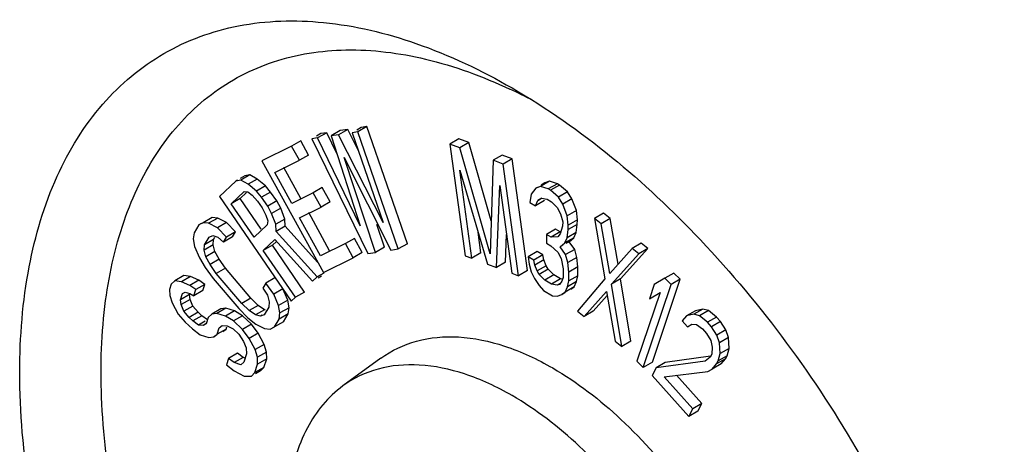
# Model space of a CAD drawing. Header units: millimetres. Extents: x 0 to 841, y 0 to 594.
# Tile 113 of 127: x 712.95 to 724.52, y 462.72 to 467.71. Entities that reach past the tile are written whole.
import ezdxf

# ---------------------------------------------------------------- set-up
doc = ezdxf.new("R2010")
doc.units = ezdxf.units.MM
doc.header["$LTSCALE"] = 46.255
doc.layers.get('0').update_dxf_attribs({"linetype": 'CONTINUOUS'})
doc.layers.add('CHAMFERS', color=7, linetype='CONTINUOUS')
doc.layers.add('DRAFTS', color=7, linetype='CONTINUOUS')

msp = doc.modelspace()

# ---------------------------------------------------------------- linework, layer by layer
at = {"color": 7, "linetype": 'CONTINUOUS'}
for p, q in [((716.7157, 466.4079), (716.6096, 466.3467)), ((716.8054, 466.4215), (716.6993, 466.3602)), ((716.8054, 466.4215), (716.7157, 466.4079)), ((716.9295, 466.1772), (716.8054, 466.4215)), ((716.9624, 466.4452), (716.9112, 466.4156)), ((717.0297, 466.4553), (716.9236, 466.3941)), ((717.0297, 466.4553), (716.9624, 466.4452)), ((717.5058, 465.0792), (717.0297, 466.4553)), ((716.4526, 466.323), (716.3853, 466.3129)), ((716.3853, 466.3129), (717.0409, 464.9638)), ((716.4914, 466.3741), (716.4402, 466.3445)), ((716.5587, 466.3842), (716.4526, 466.323)), ((716.9533, 465.2895), (716.4526, 466.323)), ((716.5587, 466.3842), (716.4914, 466.3741)), ((716.6764, 466.1412), (716.5587, 466.3842)), ((716.6993, 466.3602), (716.6096, 466.3467)), ((716.6096, 466.3467), (716.9533, 465.2895)), ((717.2224, 465.3301), (716.6993, 466.3602)), ((716.9236, 466.3941), (716.8563, 466.3839)), ((716.8563, 466.3839), (717.2224, 465.3301)), ((717.3997, 465.018), (716.9236, 466.3941)), ((718.1092, 466.3122), (718.0031, 466.251)), ((718.2267, 466.268), (718.1092, 466.3122)), ((716.1474, 466.2277), (715.7982, 466.0536)), ((716.2534, 466.2889), (716.1474, 466.2277)), ((716.2397, 466.06), (716.1474, 466.2277)), ((716.3457, 466.1213), (716.2534, 466.2889)), ((718.0031, 466.251), (718.1854, 464.9392)), ((718.1207, 466.2068), (718.0031, 466.251)), ((718.2267, 466.268), (718.1207, 466.2068)), ((718.4795, 464.9609), (718.1207, 466.2068)), ((718.4912, 465.3498), (718.2267, 466.268)), ((716.3457, 466.1213), (716.2397, 466.06)), ((717.1306, 464.9773), (716.7628, 466.0925)), ((716.7628, 466.0925), (717.31, 465.0044)), ((718.6186, 466.1207), (718.5125, 466.0595)), ((718.7361, 466.0765), (718.6186, 466.1207)), ((718.7361, 466.0765), (718.6301, 466.0153)), ((718.9184, 464.7648), (718.7361, 466.0765)), ((715.7982, 466.0536), (716.5213, 464.7401)), ((715.9487, 465.9149), (716.2397, 466.06)), ((716.2548, 465.6128), (716.0548, 465.9761)), ((718.5125, 466.0595), (718.4795, 464.9609)), ((718.6301, 466.0153), (718.5125, 466.0595)), ((718.8123, 464.7035), (718.6301, 466.0153)), ((715.5989, 465.877), (715.5427, 465.8446)), ((715.657, 465.8885), (715.5509, 465.8272)), ((715.657, 465.8885), (715.5989, 465.877)), ((715.743, 465.8401), (715.6369, 465.7788)), ((715.743, 465.8401), (715.657, 465.8885)), ((715.8389, 465.758), (715.743, 465.8401)), ((716.1487, 465.5516), (715.9487, 465.9149)), ((718.1203, 465.9424), (718.4466, 464.841)), ((718.2637, 464.9098), (718.1203, 465.9424)), ((715.4928, 465.8158), (715.2997, 465.6351)), ((715.5127, 465.8273), (715.4928, 465.8158)), ((715.5509, 465.8272), (715.4928, 465.8158)), ((715.6369, 465.7788), (715.5509, 465.8272)), ((715.7328, 465.6967), (715.6369, 465.7788)), ((715.8389, 465.758), (715.7328, 465.6967)), ((715.9008, 465.687), (715.8389, 465.758)), ((716.507, 465.7386), (716.4009, 465.6774)), ((716.5993, 465.5709), (716.507, 465.7386)), ((718.5511, 464.8017), (718.5905, 465.7656)), ((718.5905, 465.7656), (718.7339, 464.733)), ((719.0144, 465.7332), (718.96, 465.6612)), ((719.0681, 465.7534), (719.0144, 465.7332)), ((719.0288, 465.7415), (719.0144, 465.7332)), ((719.1741, 465.8146), (719.0681, 465.7534)), ((719.1612, 465.7241), (719.0681, 465.7534)), ((719.1204, 465.7944), (719.0762, 465.7689)), ((719.1741, 465.8146), (719.1204, 465.7944)), ((719.2673, 465.7853), (719.1612, 465.7241)), ((719.1877, 465.7083), (719.1612, 465.7241)), ((719.2673, 465.7853), (719.1741, 465.8146)), ((719.2938, 465.7696), (719.1877, 465.7083)), ((719.2938, 465.7696), (719.2673, 465.7853)), ((719.3862, 465.6885), (719.2938, 465.7696)), ((715.2997, 465.6351), (716.1429, 464.4053)), ((715.4377, 465.5495), (715.5905, 465.6925)), ((715.5438, 465.6107), (715.4377, 465.5495)), ((715.5438, 465.6107), (715.6189, 465.681)), ((715.7897, 465.252), (715.5438, 465.6107)), ((715.5905, 465.6925), (715.6326, 465.6889)), ((715.6326, 465.6889), (715.6846, 465.6516)), ((715.6846, 465.6516), (715.7464, 465.5806)), ((715.7947, 465.6258), (715.7328, 465.6967)), ((715.9008, 465.687), (715.7947, 465.6258)), ((715.8664, 465.5211), (715.7947, 465.6258)), ((715.9725, 465.5823), (715.9008, 465.687)), ((716.4009, 465.6774), (716.1487, 465.5516)), ((716.4932, 465.5097), (716.4009, 465.6774)), ((718.96, 465.6612), (718.9454, 465.5657)), ((719.0392, 465.5881), (719.0796, 465.6162)), ((719.0834, 465.6136), (719.0392, 465.5881)), ((719.0796, 465.6162), (719.1463, 465.6026)), ((719.1463, 465.6026), (719.1993, 465.5711)), ((719.2802, 465.6273), (719.1877, 465.7083)), ((719.3862, 465.6885), (719.2802, 465.6273)), ((719.3325, 465.544), (719.2802, 465.6273)), ((719.4386, 465.6053), (719.3325, 465.544)), ((719.4386, 465.6053), (719.3862, 465.6885)), ((719.4903, 465.4703), (719.4386, 465.6053)), ((715.7068, 465.157), (715.4377, 465.5495)), ((715.7464, 465.5806), (715.8002, 465.5021)), ((715.8002, 465.5021), (715.846, 465.4161)), ((715.9725, 465.5823), (715.8664, 465.5211)), ((715.9122, 465.4351), (715.8664, 465.5211)), ((716.0183, 465.4963), (715.9122, 465.4351)), ((716.0183, 465.4963), (715.9725, 465.5823)), ((716.0659, 465.3691), (716.0183, 465.4963)), ((716.241, 465.3839), (716.4932, 465.5097)), ((716.5993, 465.5709), (716.4932, 465.5097)), ((718.9454, 465.5657), (719.0117, 465.5263)), ((719.0117, 465.5263), (719.0392, 465.5881)), ((719.1178, 465.5875), (719.0117, 465.5263)), ((719.1993, 465.5711), (719.2652, 465.5059)), ((719.2652, 465.5059), (719.3043, 465.4305)), ((719.3842, 465.4091), (719.3325, 465.544)), ((715.2143, 465.3882), (715.1082, 465.3269)), ((715.2143, 465.3882), (715.1638, 465.3613)), ((715.2788, 465.3814), (715.1727, 465.3202)), ((715.2788, 465.3814), (715.2143, 465.3882)), ((715.3833, 465.3275), (715.2788, 465.3814)), ((715.846, 465.4161), (715.8658, 465.3487)), ((715.9599, 465.3078), (715.9122, 465.4351)), ((716.0659, 465.3691), (715.9599, 465.3078)), ((716.0696, 465.2866), (716.0659, 465.3691)), ((716.4872, 464.9368), (716.241, 465.3839)), ((716.5933, 464.998), (716.3471, 465.4452)), ((719.3043, 465.4305), (719.3298, 465.3371)), ((719.4903, 465.4703), (719.3842, 465.4091)), ((719.3961, 465.2977), (719.3842, 465.4091)), ((719.5022, 465.359), (719.4903, 465.4703)), ((719.8078, 465.4378), (719.7017, 465.3765)), ((719.7017, 465.3765), (719.8265, 464.6672)), ((719.7799, 465.3143), (719.7017, 465.3765)), ((719.886, 465.3755), (719.7799, 465.3143)), ((719.886, 465.3755), (719.8078, 465.4378)), ((719.98, 464.8386), (719.886, 465.3755)), ((715.0577, 465.3001), (715.0029, 465.2094)), ((715.1082, 465.3269), (715.0577, 465.3001)), ((715.0867, 465.3168), (715.0577, 465.3001)), ((715.1727, 465.3202), (715.1082, 465.3269)), ((715.2772, 465.2663), (715.1727, 465.3202)), ((715.3833, 465.3275), (715.2772, 465.2663)), ((715.3835, 465.1586), (715.2772, 465.2663)), ((715.4896, 465.2199), (715.3833, 465.3275)), ((715.8596, 465.3), (715.7068, 465.157)), ((715.8658, 465.3487), (715.8596, 465.3)), ((715.9636, 465.2254), (715.9599, 465.3078)), ((716.0696, 465.2866), (715.9636, 465.2254)), ((716.4526, 464.8649), (716.0696, 465.2866)), ((717.2366, 465.0386), (717.1485, 465.3057)), ((719.3292, 465.2854), (719.3013, 465.1977)), ((719.3298, 465.3371), (719.3292, 465.2854)), ((719.5015, 465.3072), (719.3955, 465.246)), ((719.3955, 465.246), (719.3961, 465.2977)), ((719.5022, 465.359), (719.3961, 465.2977)), ((719.4869, 465.2117), (719.5015, 465.3072)), ((719.5015, 465.3072), (719.5022, 465.359)), ((719.8824, 464.7287), (719.7799, 465.3143)), ((715.0029, 465.2094), (714.9925, 465.1354)), ((714.9925, 465.1354), (715.0082, 465.048)), ((715.1231, 465.0681), (715.178, 465.1588)), ((715.178, 465.1588), (715.2224, 465.1756)), ((715.2224, 465.1756), (715.2808, 465.1587)), ((715.2292, 465.1293), (715.2469, 465.1586)), ((715.2808, 465.1587), (715.347, 465.0982)), ((715.453, 465.1594), (715.347, 465.0982)), ((715.347, 465.0982), (715.3835, 465.1586)), ((715.4896, 465.2199), (715.3835, 465.1586)), ((715.453, 465.1594), (715.4896, 465.2199)), ((716.4486, 464.6913), (715.9636, 465.2254)), ((716.8842, 465.1431), (716.7782, 465.0819)), ((716.9766, 464.9755), (716.8842, 465.1431)), ((718.3698, 464.971), (718.336, 465.2143)), ((718.6572, 464.863), (718.6705, 465.1896)), ((719.1409, 465.1888), (719.1396, 465.0854)), ((719.247, 465.2501), (719.1409, 465.1888)), ((719.1939, 465.1573), (719.1409, 465.1888)), ((719.3, 465.2186), (719.1939, 465.1573)), ((719.2741, 465.1618), (719.1939, 465.1573)), ((719.3, 465.2186), (719.247, 465.2501)), ((719.3013, 465.1977), (719.2741, 465.1618)), ((719.3534, 465.0886), (719.3809, 465.1504)), ((719.4594, 465.1499), (719.3534, 465.0886)), ((719.3809, 465.1504), (719.3955, 465.246)), ((719.4869, 465.2117), (719.3809, 465.1504)), ((719.4054, 465.1038), (719.4594, 465.1499)), ((719.4594, 465.1499), (719.4869, 465.2117)), ((715.0082, 465.048), (715.064, 464.9135)), ((715.1188, 465.0042), (715.1231, 465.0681)), ((715.2249, 465.0655), (715.1188, 465.0042)), ((715.2292, 465.1293), (715.1231, 465.0681)), ((715.2249, 465.0655), (715.2292, 465.1293)), ((715.2467, 464.9881), (715.2249, 465.0655)), ((715.8144, 465), (715.9512, 465.1279)), ((715.9205, 465.0612), (715.8144, 465)), ((715.9205, 465.0612), (715.9701, 465.1076)), ((716.2972, 464.5117), (715.9205, 465.0612)), ((715.9512, 465.1279), (716.3923, 464.6386)), ((716.7782, 465.0819), (716.4872, 464.9368)), ((716.8705, 464.9142), (716.7782, 465.0819)), ((717.2366, 465.0386), (717.1306, 464.9773)), ((717.5058, 465.0792), (717.3997, 465.018)), ((719.1396, 465.0854), (719.1926, 465.0539)), ((719.1926, 465.0539), (719.2718, 464.9807)), ((719.2993, 465.0426), (719.3534, 465.0886)), ((719.3321, 465.0615), (719.2993, 465.0426)), ((719.3649, 464.9514), (719.2993, 465.0426)), ((719.4054, 465.1038), (719.368, 465.0822)), ((719.471, 465.0127), (719.4054, 465.1038)), ((720.1446, 465.0239), (719.8824, 464.7287)), ((720.0107, 464.6662), (720.3289, 465.0229)), ((720.2507, 465.0851), (720.1446, 465.0239)), ((720.2228, 464.9617), (720.1446, 465.0239)), ((720.3289, 465.0229), (720.2228, 464.9617)), ((720.3289, 465.0229), (720.2507, 465.0851)), ((715.064, 464.9135), (715.132, 464.7992)), ((715.1406, 464.9269), (715.1188, 465.0042)), ((715.2467, 464.9881), (715.1406, 464.9269)), ((715.1886, 464.8361), (715.1406, 464.9269)), ((715.2946, 464.8973), (715.2467, 464.9881)), ((716.1912, 464.4505), (715.8144, 465)), ((716.5213, 464.7401), (716.8705, 464.9142)), ((716.9766, 464.9755), (716.8705, 464.9142)), ((717.0409, 464.9638), (717.1306, 464.9773)), ((717.31, 465.0044), (717.3997, 465.018)), ((718.1854, 464.9392), (718.2637, 464.9098)), ((718.3698, 464.971), (718.2637, 464.9098)), ((719.0298, 464.9882), (718.9238, 464.927)), ((718.9238, 464.927), (718.936, 464.8415)), ((718.9901, 464.8876), (718.9238, 464.927)), ((719.0961, 464.9488), (718.9901, 464.8876)), ((719.0961, 464.9488), (719.0298, 464.9882)), ((719.1087, 464.8892), (719.0961, 464.9488)), ((719.2718, 464.9807), (719.3109, 464.9054)), ((719.3109, 464.9054), (719.3361, 464.7861)), ((719.471, 465.0127), (719.3649, 464.9514)), ((719.3904, 464.8581), (719.3649, 464.9514)), ((719.4965, 464.9193), (719.3904, 464.8581)), ((719.4965, 464.9193), (719.471, 465.0127)), ((719.5084, 464.808), (719.4965, 464.9193)), ((719.9047, 464.6049), (720.2228, 464.9617)), ((715.132, 464.7992), (715.2261, 464.6714)), ((715.2946, 464.8973), (715.1886, 464.8361)), ((715.2626, 464.7318), (715.1886, 464.8361)), ((715.3687, 464.7931), (715.2626, 464.7318)), ((715.3687, 464.7931), (715.2946, 464.8973)), ((715.6694, 464.4399), (715.3687, 464.7931)), ((718.4466, 464.841), (718.5511, 464.8017)), ((718.6572, 464.863), (718.5511, 464.8017)), ((718.936, 464.8415), (718.9615, 464.7482)), ((719.0027, 464.828), (718.9901, 464.8876)), ((719.1087, 464.8892), (719.0027, 464.828)), ((719.0285, 464.7605), (719.0027, 464.828)), ((719.1346, 464.8217), (719.0285, 464.7605)), ((719.1346, 464.8217), (719.1087, 464.8892)), ((719.1607, 464.7801), (719.1346, 464.8217)), ((719.4024, 464.7467), (719.3904, 464.8581)), ((719.5084, 464.808), (719.4024, 464.7467)), ((719.5071, 464.7045), (719.5084, 464.808)), ((714.8797, 464.707), (714.7736, 464.6458)), ((714.9602, 464.6954), (714.8541, 464.6342)), ((714.9602, 464.6954), (714.8797, 464.707)), ((715.0582, 464.6513), (714.9602, 464.6954)), ((715.5633, 464.3786), (715.2626, 464.7318)), ((715.9506, 464.6783), (715.8445, 464.617)), ((716.3923, 464.6386), (716.4486, 464.6913)), ((716.5242, 464.735), (716.4486, 464.6913)), ((716.4983, 464.6999), (716.4573, 464.6762)), ((718.7339, 464.733), (718.8123, 464.7035)), ((718.9184, 464.7648), (718.8123, 464.7035)), ((718.9615, 464.7482), (719.0006, 464.6728)), ((719.0006, 464.6728), (719.053, 464.5896)), ((719.0547, 464.7189), (719.0285, 464.7605)), ((719.1607, 464.7801), (719.0547, 464.7189)), ((719.1206, 464.6536), (719.0547, 464.7189)), ((719.2267, 464.7149), (719.1206, 464.6536)), ((719.2267, 464.7149), (719.1607, 464.7801)), ((719.3062, 464.6676), (719.2267, 464.7149)), ((719.3347, 464.6827), (719.3208, 464.6389)), ((719.3361, 464.7861), (719.3347, 464.6827)), ((719.401, 464.6433), (719.4024, 464.7467)), ((719.5071, 464.7045), (719.401, 464.6433)), ((719.4928, 464.6348), (719.5071, 464.7045)), ((720.5295, 464.6736), (720.405, 464.6005)), ((720.6356, 464.7348), (720.5295, 464.6736)), ((720.6052, 464.6015), (720.5295, 464.6736)), ((720.7112, 464.6627), (720.6356, 464.7348)), ((714.7322, 464.6045), (714.7123, 464.543)), ((714.7736, 464.6458), (714.7322, 464.6045)), ((714.8541, 464.6342), (714.7736, 464.6458)), ((714.9522, 464.5901), (714.8541, 464.6342)), ((715.0582, 464.6513), (714.9522, 464.5901)), ((715.0207, 464.5417), (714.9522, 464.5901)), ((715.1268, 464.6029), (715.0207, 464.5417)), ((715.1268, 464.6029), (715.0582, 464.6513)), ((715.1029, 464.5291), (715.1268, 464.6029)), ((715.2261, 464.6714), (715.5267, 464.3181)), ((715.8445, 464.617), (715.808, 464.5566)), ((715.9387, 464.4892), (715.8445, 464.617)), ((719.053, 464.5896), (719.1057, 464.5322)), ((719.2002, 464.6063), (719.1206, 464.6536)), ((719.3062, 464.6676), (719.2002, 464.6063)), ((719.2668, 464.5928), (719.2002, 464.6063)), ((719.2913, 464.6069), (719.2668, 464.5928)), ((719.2936, 464.6029), (719.2668, 464.5928)), ((719.3208, 464.6389), (719.2936, 464.6029)), ((719.3307, 464.6626), (719.3062, 464.6676)), ((719.3592, 464.5118), (719.3868, 464.5736)), ((719.4653, 464.573), (719.3592, 464.5118)), ((719.3868, 464.5736), (719.401, 464.6433)), ((719.4928, 464.6348), (719.3868, 464.5736)), ((719.4249, 464.5449), (719.4653, 464.573)), ((719.4653, 464.573), (719.4928, 464.6348)), ((719.8265, 464.6672), (719.5042, 464.2872)), ((720.0107, 464.6662), (719.9047, 464.6049)), ((720.0253, 463.8724), (719.9047, 464.6049)), ((720.1313, 463.9336), (720.0107, 464.6662)), ((720.2767, 463.6265), (720.6052, 464.6015)), ((720.405, 464.6005), (720.3491, 464.4345)), ((720.3828, 463.6878), (720.7112, 464.6627)), ((720.7112, 464.6627), (720.6052, 464.6015)), ((714.7123, 464.543), (714.7179, 464.4735)), ((714.7179, 464.4735), (714.745, 464.3838)), ((714.8414, 464.4214), (714.8653, 464.4953)), ((714.9475, 464.4827), (714.8414, 464.4214)), ((714.8653, 464.4953), (714.8988, 464.5119)), ((714.8988, 464.5119), (714.9498, 464.496)), ((714.9571, 464.4255), (714.9475, 464.4827)), ((714.9498, 464.496), (714.9968, 464.4678)), ((714.9968, 464.4678), (715.0207, 464.5417)), ((715.1029, 464.5291), (714.9968, 464.4678)), ((715.808, 464.5566), (715.862, 464.4759)), ((715.862, 464.4759), (715.8838, 464.3985)), ((716.0447, 464.5505), (715.9387, 464.4892)), ((715.9945, 464.3547), (715.9387, 464.4892)), ((716.1005, 464.416), (716.0447, 464.5505)), ((716.1429, 464.4053), (716.1912, 464.4505)), ((716.2972, 464.5117), (716.1912, 464.4505)), ((719.1057, 464.5322), (719.2118, 464.4691)), ((719.2118, 464.4691), (719.2651, 464.4635)), ((719.2651, 464.4635), (719.3188, 464.4837)), ((719.3188, 464.4837), (719.3592, 464.5118)), ((719.3515, 464.5026), (719.3188, 464.4837)), ((719.5824, 464.225), (719.8446, 464.5202)), ((719.6884, 464.2863), (719.8531, 464.4716)), ((719.8446, 464.5202), (719.9471, 463.9346)), ((720.4736, 464.5076), (720.2011, 463.6986)), ((720.3491, 464.4345), (720.4736, 464.5076)), ((714.745, 464.3838), (714.8152, 464.2535)), ((714.851, 464.3643), (714.8414, 464.4214)), ((714.9571, 464.4255), (714.851, 464.3643)), ((714.8821, 464.2869), (714.851, 464.3643)), ((714.9882, 464.3481), (714.8821, 464.2869)), ((714.9882, 464.3481), (714.9571, 464.4255)), ((715.0488, 464.275), (714.9882, 464.3481)), ((715.6694, 464.4399), (715.5633, 464.3786)), ((715.6496, 464.2945), (715.5633, 464.3786)), ((715.7556, 464.3557), (715.6496, 464.2945)), ((715.7556, 464.3557), (715.6694, 464.4399)), ((715.8279, 464.3053), (715.7556, 464.3557)), ((715.8795, 464.3347), (715.8247, 464.2439)), ((715.8838, 464.3985), (715.8795, 464.3347)), ((716.1005, 464.416), (715.9945, 464.3547)), ((716.0102, 464.2673), (715.9945, 464.3547)), ((716.1162, 464.3286), (716.0102, 464.2673)), ((716.1162, 464.3286), (716.1005, 464.416)), ((716.1058, 464.2546), (716.1162, 464.3286)), ((714.8152, 464.2535), (714.8973, 464.1602)), ((714.9427, 464.2138), (714.8821, 464.2869)), ((715.0488, 464.275), (714.9427, 464.2138)), ((714.9858, 464.1733), (714.9427, 464.2138)), ((715.0918, 464.2345), (714.9858, 464.1733)), ((715.0918, 464.2345), (715.0488, 464.275)), ((715.1604, 464.1861), (715.0918, 464.2345)), ((715.1667, 464.2117), (715.1428, 464.1379)), ((715.2081, 464.253), (715.1667, 464.2117)), ((715.3142, 464.3142), (715.2081, 464.253)), ((715.2671, 464.2617), (715.2081, 464.253)), ((715.3732, 464.3229), (715.2671, 464.2617)), ((715.3691, 464.2299), (715.2671, 464.2617)), ((715.3732, 464.3229), (715.3142, 464.3142)), ((715.4752, 464.2912), (715.3691, 464.2299)), ((715.4632, 464.1735), (715.3691, 464.2299)), ((715.4752, 464.2912), (715.3732, 464.3229)), ((715.5693, 464.2347), (715.4632, 464.1735)), ((715.5693, 464.2347), (715.4752, 464.2912)), ((715.5267, 464.3181), (715.633, 464.2105)), ((715.6769, 464.1335), (715.5693, 464.2347)), ((715.633, 464.2105), (715.7254, 464.1365)), ((715.7219, 464.244), (715.6496, 464.2945)), ((715.8279, 464.3053), (715.7219, 464.244)), ((715.7802, 464.2272), (715.7219, 464.244)), ((715.8247, 464.2439), (715.7802, 464.2272)), ((715.8003, 464.2388), (715.7802, 464.2272)), ((715.8413, 464.3014), (715.8279, 464.3053)), ((715.9997, 464.1934), (716.0102, 464.2673)), ((716.1058, 464.2546), (715.9997, 464.1934)), ((716.051, 464.1639), (716.1058, 464.2546)), ((719.5042, 464.2872), (719.5824, 464.225)), ((719.6884, 464.2863), (719.5824, 464.225)), ((720.7835, 464.2317), (720.7335, 464.1725)), ((720.8896, 464.2929), (720.7835, 464.2317)), ((720.8697, 464.2507), (720.7835, 464.2317)), ((720.9757, 464.3119), (720.8697, 464.2507)), ((720.9368, 464.2334), (720.8697, 464.2507)), ((720.9757, 464.3119), (720.8896, 464.2929)), ((721.0428, 464.2946), (720.9368, 464.2334)), ((721.0304, 464.1578), (720.9368, 464.2334)), ((721.0428, 464.2946), (720.9757, 464.3119)), ((721.1365, 464.219), (721.0304, 464.1578)), ((721.1365, 464.219), (721.0428, 464.2946)), ((721.1846, 464.1655), (721.1365, 464.219)), ((714.8973, 464.1602), (714.9834, 464.0792)), ((715.0543, 464.1248), (714.9858, 464.1733)), ((715.13, 464.1685), (715.0543, 464.1248)), ((715.1093, 464.1212), (715.0543, 464.1248)), ((715.1453, 464.142), (715.1093, 464.1212)), ((715.1428, 464.1379), (715.1093, 464.1212)), ((715.2958, 464.0902), (715.3333, 464.1192)), ((715.3114, 464.0992), (715.2958, 464.0902)), ((715.3333, 464.1192), (715.3883, 464.1156)), ((715.378, 464.0776), (715.386, 464.1021)), ((715.3883, 464.1156), (715.4608, 464.0794)), ((715.5708, 464.0722), (715.4632, 464.1735)), ((715.6769, 464.1335), (715.5708, 464.0722)), ((715.755, 464.0279), (715.6769, 464.1335)), ((715.7254, 464.1365), (715.8299, 464.0826)), ((715.8944, 464.0758), (715.9449, 464.1027)), ((715.9449, 464.1027), (715.9997, 464.1934)), ((716.051, 464.1639), (715.9449, 464.1027)), ((720.7335, 464.1725), (720.7936, 464.1055)), ((720.7936, 464.1055), (720.8462, 464.1332)), ((720.8462, 464.1332), (720.9013, 464.1293)), ((720.9013, 464.1293), (720.9709, 464.0805)), ((721.0785, 464.1042), (721.0304, 464.1578)), ((721.1846, 464.1655), (721.0785, 464.1042)), ((721.1412, 464.0057), (721.0785, 464.1042)), ((721.2472, 464.067), (721.1846, 464.1655)), ((714.9834, 464.0792), (715.0735, 464.0105)), ((715.0735, 464.0105), (715.1755, 463.9787)), ((715.1755, 463.9787), (715.2345, 463.9874)), ((715.2345, 463.9874), (715.272, 464.0164)), ((715.265, 464.005), (715.2345, 463.9874)), ((715.272, 464.0164), (715.2958, 464.0902)), ((715.378, 464.0776), (715.272, 464.0164)), ((715.3406, 464.0487), (715.378, 464.0776)), ((715.4608, 464.0794), (715.5254, 464.0187)), ((715.5254, 464.0187), (715.582, 463.9333)), ((715.649, 463.9666), (715.5708, 464.0722)), ((715.755, 464.0279), (715.649, 463.9666)), ((715.8252, 463.8976), (715.755, 464.0279)), ((715.8299, 464.0826), (715.8944, 464.0758)), ((720.9709, 464.0805), (721.019, 464.0269)), ((721.019, 464.0269), (721.0696, 463.9418)), ((721.2472, 464.067), (721.1412, 464.0057)), ((721.1703, 463.9159), (721.1412, 464.0057)), ((721.2763, 463.9771), (721.2472, 464.067)), ((715.582, 463.9333), (715.6131, 463.8559)), ((715.7191, 463.8364), (715.649, 463.9666)), ((715.8252, 463.8976), (715.7191, 463.8364)), ((715.8523, 463.8079), (715.8252, 463.8976)), ((719.9471, 463.9346), (720.0253, 463.8724)), ((720.1313, 463.9336), (720.0253, 463.8724)), ((721.0696, 463.9418), (721.0867, 463.8653)), ((721.0867, 463.8653), (721.0822, 463.7841)), ((721.2763, 463.9771), (721.1703, 463.9159)), ((721.1803, 463.7897), (721.1703, 463.9159)), ((721.2864, 463.851), (721.2763, 463.9771)), ((715.5104, 463.7926), (715.4044, 463.7313)), ((715.579, 463.7441), (715.5104, 463.7926)), ((715.6187, 463.7864), (715.5869, 463.688)), ((715.6131, 463.8559), (715.6187, 463.7864)), ((715.7463, 463.7467), (715.7191, 463.8364)), ((715.8523, 463.8079), (715.7463, 463.7467)), ((715.854, 463.7261), (715.8523, 463.8079)), ((721.0648, 463.7575), (720.5328, 463.6846)), ((721.0632, 463.7478), (721.0011, 463.702)), ((721.0822, 463.7841), (721.0632, 463.7478)), ((721.1543, 463.7038), (721.1803, 463.7897)), ((721.2604, 463.765), (721.1543, 463.7038)), ((721.2864, 463.851), (721.1803, 463.7897)), ((721.2414, 463.7287), (721.2604, 463.765)), ((721.2604, 463.765), (721.2864, 463.851)), ((715.4044, 463.7313), (715.3805, 463.6575)), ((715.3805, 463.6575), (715.4705, 463.5888)), ((715.4729, 463.6829), (715.4044, 463.7313)), ((715.579, 463.7441), (715.4729, 463.6829)), ((715.5494, 463.659), (715.4729, 463.6829)), ((715.5869, 463.688), (715.5494, 463.659)), ((715.6032, 463.7366), (715.579, 463.7441)), ((715.716, 463.5665), (715.7479, 463.6649)), ((715.7479, 463.6649), (715.7463, 463.7467)), ((715.854, 463.7261), (715.7479, 463.6649)), ((715.8221, 463.6277), (715.854, 463.7261)), ((720.2011, 463.6986), (720.2767, 463.6265)), ((720.3828, 463.6878), (720.2767, 463.6265)), ((721.0011, 463.702), (720.4268, 463.6234)), ((720.5328, 463.6846), (720.4268, 463.6234)), ((721.1913, 463.6695), (721.0853, 463.6083)), ((721.0853, 463.6083), (721.1353, 463.6675)), ((721.2414, 463.7287), (721.1353, 463.6675)), ((721.1353, 463.6675), (721.1543, 463.7038)), ((721.1913, 463.6695), (721.2414, 463.7287)), ((715.4705, 463.5888), (715.5901, 463.5244)), ((715.5901, 463.5244), (715.6746, 463.5252)), ((715.6746, 463.5252), (715.716, 463.5665)), ((715.8221, 463.6277), (715.716, 463.5665)), ((715.7807, 463.5864), (715.7235, 463.5535)), ((715.7807, 463.5864), (715.8221, 463.6277)), ((720.4268, 463.6234), (720.3792, 463.5326)), ((720.3792, 463.5326), (720.8121, 463.0506)), ((720.5229, 463.5162), (721.0327, 463.5806)), ((720.9657, 463.2025), (720.6676, 463.5345)), ((721.0327, 463.5806), (721.0853, 463.6083)), ((720.8596, 463.1413), (720.5229, 463.5162)), ((720.9657, 463.2025), (720.8596, 463.1413)), ((720.9182, 463.1118), (720.9657, 463.2025)), ((720.8121, 463.0506), (720.8596, 463.1413)), ((720.9182, 463.1118), (720.8121, 463.0506))]:
    msp.add_line(p, q, dxfattribs=at)
at = {"layer": 'CHAMFERS', "color": 7, "linetype": 'CONTINUOUS'}
msp.add_line((718.7349, 466.9095), (718.7351, 466.9094), dxfattribs=at)
msp.add_arc((716.0192, 461.141), 6.3531, 62.17684, 64.95375, dxfattribs=at)
for points, knots in [([(718.7351, 453.5597), (717.9145, 454.0334), (716.3615, 455.3405), (714.5487, 457.8173), (713.3104, 460.6266), (712.8798, 463.0371), (713.017, 464.7737), (713.3363, 465.8561), (713.8737, 466.7347), (714.6198, 467.3623), (715.5363, 467.6947), (716.566, 467.7209), (717.6626, 467.456), (718.3761, 467.1166), (718.7349, 466.9095)], [0, 0, 0, 0, 0.1382442, 0.2913957, 0.444542, 0.5827926, 0.6432473, 0.6973286, 0.7459713, 0.7914, 0.8368306, 0.8854733, 0.9395585, 1, 1, 1, 1]), ([(719.2124, 454.3864), (718.4837, 454.8071), (717.1001, 455.9596), (715.4649, 458.1454), (714.3165, 460.6393), (713.8717, 462.796), (713.9242, 464.3784), (714.1527, 465.3859), (714.5695, 466.2278), (715.1699, 466.8673), (715.9316, 467.2646), (716.8104, 467.3987), (717.763, 467.2759), (718.3914, 467.045), (718.7088, 466.8968)], [0, 0, 0, 0, 0.1379313, 0.2906911, 0.4443808, 0.5847956, 0.6468794, 0.7027325, 0.7529082, 0.7991111, 0.8441194, 0.891092, 0.9425697, 1, 1, 1, 1]), ([(718.7351, 466.9094), (719.5557, 466.4356), (721.1087, 465.1286), (722.9215, 462.6515), (724.1603, 459.843), (724.5157, 457.8445), (724.5157, 456.8969)], [0, 0, 0, 0, 0.2372112, 0.5000018, 0.7627818, 1, 1, 1, 1])]:
    msp.add_open_spline(points, degree=3, knots=knots, dxfattribs=at)
at = {"layer": 'DRAFTS', "color": 7, "linetype": 'CONTINUOUS'}
msp.add_line((717.1937, 463.7345), (716.7477, 463.409), dxfattribs=at)
for points, knots in [([(717.1942, 463.7349), (717.3196, 463.8264), (717.6163, 463.9672), (718.127, 464.0091), (718.6761, 463.8911), (719.0329, 463.7238), (719.2124, 463.6202)], [0, 0, 0, 0, 0.2183971, 0.4498705, 0.7084695, 1, 1, 1, 1]), ([(718.7351, 463.2964), (718.5584, 463.3984), (718.2071, 463.5632), (717.6665, 463.6792), (717.1638, 463.638), (716.8717, 463.4994), (716.7482, 463.4093)], [0, 0, 0, 0, 0.2915304, 0.5501296, 0.7816031, 1, 1, 1, 1]), ([(719.2124, 463.6202), (719.5021, 463.4529), (720.0636, 463.0178), (720.7775, 462.1935), (721.3585, 461.2252), (721.756, 460.1958), (721.9368, 459.1913), (721.8828, 458.2912), (721.5829, 457.5585), (721.1994, 457.24), (720.996, 457.15)], [0, 0, 0, 0, 0.1301032, 0.2733821, 0.4219947, 0.5670158, 0.7002301, 0.8159558, 0.9134917, 1, 1, 1, 1]), ([(716.7482, 463.4093), (716.5748, 463.2828), (716.2724, 462.9072), (716.0276, 462.0115), (716.1367, 460.7733), (716.675, 459.3596), (717.5443, 458.0873), (718.3202, 457.4122), (718.7351, 457.1727)], [0, 0, 0, 0, 0.0879632, 0.1896112, 0.3738478, 0.5864695, 0.8037067, 1, 1, 1, 1]), ([(720.4911, 456.9265), (720.6913, 457.0152), (721.0689, 457.3287), (721.3641, 458.05), (721.4172, 458.9362), (721.2393, 459.9251), (720.8479, 460.9385), (720.276, 461.8918), (719.5731, 462.7033), (719.0203, 463.1317), (718.7351, 463.2964)], [0, 0, 0, 0, 0.0865083, 0.1840441, 0.2997696, 0.4329839, 0.5780049, 0.7266176, 0.8698967, 1, 1, 1, 1])]:
    msp.add_open_spline(points, degree=3, knots=knots, dxfattribs=at)

doc.saveas('drawing.dxf')
